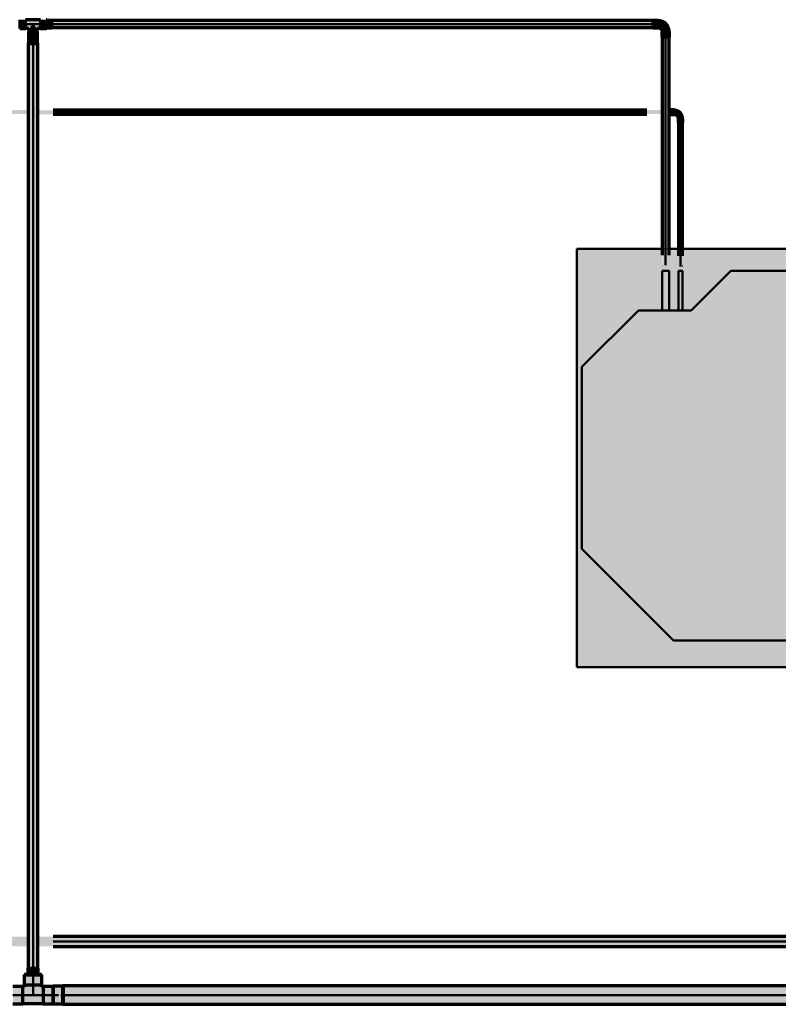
# Model space of a CAD drawing. Header units: millimetres. Extents: x -12740 to 214440, y -11012 to 10812.
# Tile 138 of 168: x -10 to 1712, y 1902 to 4138. Entities that reach past the tile are written whole.
import ezdxf

# ---------------------------------------------------------------- set-up
doc = ezdxf.new("R2010")
doc.units = ezdxf.units.MM
doc.linetypes.add('Centro', pattern=[30, 12, -6, 6, -6])
doc.linetypes.add('Oculto 1_5', pattern=[2.2, 1.5, -0.7])
for name, color, linetype, lineweight in [('A-DETL', 90, 'Oculto 1_5', 18), ('M-EQPM', 50, 'Continuous', 50), ('P-PIPE', 3, 'Continuous', 70), ('P-PIPE-CNTR', 3, 'Centro', 50)]:
    doc.layers.add(name, color=color, linetype=linetype, lineweight=lineweight)

# ---------------------------------------------------------------- blocks, each defined once
blk = doc.blocks.new('Cotovelo - Soldado - CU - Padrão-V42-PAVIMENTO SUPERIOR TUBULAÇÃO FRIGORIGENA')
at = {"layer": 'P-PIPE', "lineweight": 18}
for points in [[(-8.5, 17.3), (8.5, 17.3), (8.2, 29), (-8.5, 29)], [(-29, -8.5), (-17.3, -8.2), (-17.3, 8.5), (-29, 8.2), (-29, -8.2)], [(-17.3, 4), (-16.6, -7.4), (-10, -6), (-4.7, -4.6), (4.6, 4.7), (7.4, 17.3), (-7.4, 17.2), (-7.9, 17.3), (-10.7, 10.7), (-16.7, 7.4), (-17.3, 7.4), (-17.3, 4.1)]]:
    blk.add_hatch(color=160, dxfattribs=at).paths.add_polyline_path(points)
at = {"layer": 'P-PIPE', "color": 5}
for p, q in [((-8.5, 29), (-8.5, 17.3)), ((8.5, 29), (-8.5, 29)), ((8.5, 17.3), (8.5, 29)), ((-17.3, 8.5), (-29, 8.5)), ((-29, 8.5), (-29, -8.5)), ((-17.3, -8.5), (-17.3, 8.5)), ((-8.5, 17.3), (8.5, 17.3)), ((-29, -8.5), (-17.3, -8.5))]:
    blk.add_line(p, q, dxfattribs=at)
at = {"layer": 'P-PIPE', "color": 5, "flags": 128}
for points in [[(-7.9, 17.3), (-7.9, 16.9), (-8, 16.6), (-8, 16.2), (-8.1, 15.8), (-8.1, 15.5), (-8.2, 15.1), (-8.3, 14.7), (-8.4, 14.4), (-8.5, 14), (-8.7, 13.7), (-8.8, 13.3), (-9, 13), (-9.2, 12.7), (-9.4, 12.3), (-9.6, 12), (-9.8, 11.7), (-10, 11.4), (-10.3, 11.1), (-10.5, 10.9), (-10.8, 10.6), (-11.1, 10.3), (-11.3, 10.1), (-11.6, 9.9), (-11.9, 9.6), (-12.2, 9.4), (-12.6, 9.2), (-12.9, 9), (-13.2, 8.9), (-13.6, 8.7), (-13.9, 8.6), (-14.3, 8.4), (-14.6, 8.3), (-15, 8.2), (-15.4, 8.1), (-15.7, 8.1), (-16.1, 8), (-16.5, 8), (-16.8, 7.9), (-17.2, 7.9), (-17.3, 7.9)], [(-17.3, -7.9), (-16.3, -7.9), (-15.3, -7.9), (-14.3, -7.8), (-13.3, -7.6), (-12.3, -7.4), (-11.3, -7.2), (-10.3, -7), (-9.4, -6.7), (-8.4, -6.3), (-7.5, -5.9), (-6.6, -5.5), (-5.7, -5.1), (-4.8, -4.6), (-3.9, -4.1), (-3.1, -3.5), (-2.2, -2.9), (-1.4, -2.3), (-0.7, -1.7), (0.1, -1), (0.8, -0.3), (1.5, 0.5), (2.1, 1.2), (2.8, 2), (3.4, 2.8), (3.9, 3.7), (4.5, 4.5), (5, 5.4), (5.4, 6.3), (5.8, 7.2), (6.2, 8.2), (6.6, 9.1), (6.9, 10.1), (7.1, 11.1), (7.4, 12), (7.6, 13), (7.7, 14), (7.8, 15), (7.9, 16), (7.9, 17), (7.9, 17.3)]]:
    blk.add_lwpolyline(points, dxfattribs=at)
blk = doc.blocks.new('Cotovelo - Soldado - CU - Padrão-V43-PAVIMENTO SUPERIOR TUBULAÇÃO FRIGORIGENA')
at = {"layer": 'P-PIPE', "lineweight": 18}
for points in [[(1474.5, 3923.2), (1474.5, 3933.4), (1465.8, 3932.8), (1465.8, 3923.2)], [(1485.1, 3912.9), (1486, 3916.7), (1486.2, 3912.9), (1493.5, 3912.9), (1492.5, 3918.1), (1488.7, 3927.2), (1477.6, 3931.8), (1474.5, 3931.8), (1474.5, 3923.8), (1475.3, 3923.2), (1482, 3920.4), (1484.8, 3913.7)], [(1494.9, 3904.3), (1494.4, 3912.9), (1484.8, 3912.9), (1485.3, 3904.3), (1494.4, 3904.3)]]:
    blk.add_hatch(color=20, dxfattribs=at).paths.add_polyline_path(points)
at = {"layer": 'P-PIPE', "color": 1}
for p, q in [((1474.5, 3933.5), (1465.8, 3933.5)), ((1465.8, 3933.5), (1465.8, 3923)), ((1465.8, 3933.5), (1465.8, 3933.4)), ((1465.8, 3923.2), (1465.8, 3923)), ((1465.8, 3923), (1474.5, 3923)), ((1474.5, 3933.4), (1474.5, 3933.5)), ((1474.5, 3923), (1474.5, 3933.5)), ((1474.5, 3923), (1474.5, 3923.2)), ((1484.6, 3912.9), (1484.6, 3904.3)), ((1495.1, 3904.3), (1495.1, 3912.9))]:
    blk.add_line(p, q, dxfattribs=at)
at = {"layer": 'P-PIPE', "color": 1, "flags": 128}
for points in [[(1494.6, 3912.9), (1494.6, 3913.7), (1494.5, 3914.5), (1494.5, 3915.3), (1494.3, 3916.1), (1494.2, 3916.9), (1494, 3917.7), (1493.8, 3918.5), (1493.6, 3919.3), (1493.3, 3920), (1493, 3920.8), (1492.7, 3921.5), (1492.3, 3922.2), (1491.9, 3922.9), (1491.5, 3923.6), (1491.1, 3924.3), (1490.6, 3924.9), (1490.1, 3925.6), (1489.6, 3926.2), (1489.1, 3926.8), (1488.5, 3927.4), (1487.9, 3927.9), (1487.3, 3928.4), (1486.7, 3928.9), (1486, 3929.4), (1485.4, 3929.9), (1484.7, 3930.3), (1484, 3930.7), (1483.2, 3931), (1482.5, 3931.4), (1481.8, 3931.7), (1481, 3932), (1480.3, 3932.2), (1479.5, 3932.4), (1478.7, 3932.6), (1477.9, 3932.8), (1477.1, 3932.9), (1476.3, 3933), (1475.5, 3933), (1474.7, 3933), (1474.5, 3933)], [(1474.5, 3923.5), (1474.9, 3923.5), (1475.3, 3923.5), (1475.8, 3923.4), (1476.2, 3923.4), (1476.6, 3923.3), (1477, 3923.2), (1477.4, 3923.1), (1477.8, 3923), (1478.2, 3922.8), (1478.6, 3922.7), (1479, 3922.5), (1479.4, 3922.3), (1479.8, 3922.1), (1480.1, 3921.9), (1480.5, 3921.7), (1480.8, 3921.4), (1481.1, 3921.2), (1481.5, 3920.9), (1481.8, 3920.6), (1482.1, 3920.3), (1482.4, 3920), (1482.7, 3919.7), (1482.9, 3919.3), (1483.2, 3919), (1483.4, 3918.7), (1483.6, 3918.3), (1483.8, 3917.9), (1484, 3917.5), (1484.2, 3917.2), (1484.4, 3916.8), (1484.5, 3916.4), (1484.6, 3916), (1484.7, 3915.6), (1484.8, 3915.1), (1484.9, 3914.7), (1485, 3914.3), (1485, 3913.9), (1485.1, 3913.5), (1485.1, 3913), (1485.1, 3912.9)]]:
    blk.add_lwpolyline(points, dxfattribs=at)
at = {"layer": 'P-PIPE', "color": 1}
for centre, major_axis, start_param, end_param in [((1489.8, 3912.9), (5.26, 0), 3.141593, 3.403392), ((1489.8, 3912.9), (5.26, 0), 0, 3.141593), ((1489.8, 3904.3), (5.26, 0), 0, 3.141593), ((1489.8, 3904.3), (5.26, 0), 3.141593, 3.403392), ((1489.8, 3912.9), (5.26, 0), 6.021386, 6.283185), ((1489.8, 3904.3), (-5.26, 0), 2.879793, 3.141593)]:
    blk.add_ellipse(centre, major_axis=major_axis, ratio=0.000127, start_param=start_param, end_param=end_param, dxfattribs=at)
blk = doc.blocks.new('Midea_VRF_Indoor_4-way Cassette_MI-90_100_112_140_Q4_DHN1-D _2nd DC_ - MI2-100Q4DHN1-V22-PAVIMENTO SUPERIOR TUBULAÇÃO FRIGORIGENA')
at = {"layer": 'M-EQPM', "linetype": 'Oculto 1_5', "lineweight": 18}
h = blk.add_hatch(color=256, dxfattribs=at)
h.paths.add_polyline_path([(-475, -475), (475, -475), (475, 234.6), (434.7, 235.3), (434.7, 244.2), (475, 244.2), (475, 265.3), (437.7, 265.5), (437.7, 281.1), (475, 281.1), (475, 475), (-475, 475)])
h.paths.add_polyline_path([(-415, 177.2), (-415, 255), (-206.4, 463.6), (206.4, 463.6), (335, 335), (335, 281.2), (425, 280.9), (425, 265.3), (335, 265.3), (335, 244.2), (425, 243.5), (425, 234.6), (335, 234.6), (335, 215), (425, 125), (425, -165), (335, -255), (335, -269), (425, -269.5), (425, -301), (335, -301), (335, -335), (229.6, -440.4), (-229.6, -440.4), (-415, -255)])
for points in [[(-415, -255), (-229.6, -440.4), (229.6, -440.4), (335, -335), (335, -255), (425, -165), (425, 125), (335, 215), (335, 335), (206.4, 463.6), (-206.4, 463.6), (-415, 255), (-415, 177.2)], [(335, 278.8), (335, 265.3), (425, 265.5), (425, 281.2), (335, 280.9), (335, 280.1)], [(335, 234.8), (335, 234.6), (425, 235.3), (425, 244.2), (335, 243.5), (335, 235.3)], [(335, -273.7), (335, -301), (425, -300.5), (425, -269), (335, -269.5), (335, -271.1)]]:
    blk.add_hatch(color=256, dxfattribs=at).paths.add_polyline_path(points)
at = {"layer": 'A-DETL'}
for p, q in [((475, 265.3), (475, 281.1)), ((475, 281.1), (475, 265.3)), ((475, 234.9), (475, 243.9)), ((475, 243.9), (475, 234.9))]:
    blk.add_line(p, q, dxfattribs=at)
at = {"layer": 'M-EQPM'}
for p, q in [((0, 475), (-475, 475)), ((-475, 475), (-475, -475)), ((-475, -475), (-475, 475)), ((-475, 475), (475, 475)), ((475, 475), (0, 475)), ((475, 281.1), (475, 475)), ((475, 475), (475, 281.1)), ((-206.4, 463.6), (-415, 255)), ((-415, 255), (-206.4, 463.6)), ((206.4, 463.6), (-206.4, 463.6)), ((-206.4, 463.6), (206.4, 463.6)), ((335, 335), (206.4, 463.6)), ((206.4, 463.6), (335, 335)), ((335, 215), (335, 335)), ((335, 335), (335, 215)), ((425, 281.2), (335, 281.2)), ((425, 265.3), (425, 281.2)), ((-415, 255), (-415, -255)), ((-415, -255), (-415, 255)), ((335, 265.3), (425, 265.3)), ((475, 243.9), (475, 265.3)), ((475, 265.3), (475, 243.9)), ((425, 244.2), (335, 244.2)), ((335, 234.6), (425, 234.6)), ((425, 234.6), (425, 244.2)), ((475, -475), (475, 234.9)), ((475, 234.9), (475, -475)), ((425, 125), (335, 215)), ((335, 215), (425, 125)), ((425, -165), (425, 125)), ((425, 125), (425, -165)), ((335, -255), (425, -165)), ((425, -165), (335, -255)), ((-415, -255), (-229.6, -440.4)), ((-229.6, -440.4), (-415, -255)), ((335, -335), (335, -255)), ((335, -255), (335, -335)), ((425, -269), (335, -269)), ((425, -301), (425, -269)), ((335, -301), (425, -301)), ((229.6, -440.4), (335, -335)), ((335, -335), (229.6, -440.4)), ((-229.6, -440.4), (229.6, -440.4)), ((229.6, -440.4), (-229.6, -440.4)), ((-475, -475), (475, -475)), ((475, -475), (-475, -475))]:
    blk.add_line(p, q, dxfattribs=at)

msp = doc.modelspace()

# ---------------------------------------------------------------- hatches: boundary and pattern name
at = {"layer": 'P-PIPE'}
for color, points in [(170, [(-10.155, 4118.199), (3.009, 4118.543), (3.009, 4138.37), (-10.155, 4138.027), (-10.155, 4118.543)]), (170, [(10.516, 4118.76), (20.041, 4128.285), (30.2, 4118.787), (37.072, 4119.55), (37.072, 4137.81), (3.009, 4137.019), (3.009, 4119.084), (9.882, 4118.787)]), (170, [(37.072, 4118.199), (50.236, 4118.543), (50.236, 4138.37), (37.072, 4138.027), (37.072, 4118.543)]), (170, [(62.895, 4119.791), (62.895, 4136.778), (51.236, 4136.489), (51.236, 4119.791)]), (170, [(23.631, 4111.288), (29.241, 4111.288), (29.22, 4119.105), (20.041, 4128.285), (10.543, 4118.126), (11.306, 4111.288), (22.651, 4111.288)]), (170, [(626.111, 4128.285), (1427.058, 4128.285), (1427.058, 4136.22), (62.895, 4135.64), (62.895, 4128.285), (163.126, 4128.285)]), (170, [(626.111, 4120.35), (1427.058, 4120.929), (1427.058, 4128.285), (62.895, 4128.285), (62.895, 4120.35), (163.126, 4120.35)]), (256, [(20.041, 4084.971), (30.156, 4084.971), (29.811, 4098.124), (9.925, 4098.124), (10.27, 4084.971), (17.423, 4084.971)]), (170, [(20.041, 4098.124), (30.126, 4098.124), (29.783, 4111.288), (9.955, 4111.288), (10.302, 4098.124), (17.43, 4098.124)]), (170, [(1456.036, 3580.944), (1456.036, 4099.306), (1448.101, 4099.306), (1448.372, 3580.944), (1453.983, 3580.944)]), (170, [(1456.036, 3580.944), (1463.971, 3580.944), (1463.392, 4099.306), (1456.036, 4099.306), (1456.036, 3770.443)]), (170, [(20.041, 1984.608), (20.041, 4083.971), (8.931, 4083.971), (9.387, 1984.608), (17.165, 1984.608)]), (256, [(17.924, 4083.971), (22.89, 4083.971), (22.89, 4084.971), (17.191, 4084.971), (17.191, 4083.971)]), (170, [(20.041, 1984.608), (31.151, 1984.608), (30.772, 4083.971), (20.041, 4083.971), (20.041, 1997.197)]), (10, [(1485.079, 3577.959), (1489.839, 3577.96), (1489.839, 3904.26), (1485.079, 3904.259), (1485.079, 3770.443)]), (10, [(1494.437, 3577.959), (1494.599, 3577.959), (1493.961, 3904.259), (1489.839, 3904.26), (1489.839, 3577.96), (1493.961, 3577.959)]), (170, [(20.041, 1946.847), (39.842, 1946.848), (39.167, 1968.965), (0.24, 1968.965), (0.914, 1946.848), (14.916, 1946.847)]), (256, [(20.041, 1968.964), (36.452, 1968.965), (36.452, 1969.965), (3.629, 1969.965), (3.956, 1968.965), (15.136, 1968.964)]), (256, [(20.041, 1969.965), (31.773, 1969.965), (31.373, 1984.608), (8.308, 1984.608), (8.708, 1969.965), (17.004, 1969.965)]), (170, [(20.041, 1923.373), (39.091, 1942.424), (38.361, 1946.848), (0.991, 1946.848), (1.682, 1941.733), (16.383, 1927.032)]), (170, [(-3.373, 1903.573), (-3.373, 1943.175), (-25.49, 1942.5), (-25.49, 1903.573)]), (170, [(43.454, 1904.324), (43.454, 1941.774), (38.4, 1941.733), (20.041, 1923.373), (1.64, 1941.733), (-3.373, 1941.774), (-3.373, 1904.324)]), (170, [(65.571, 1903.573), (65.571, 1943.175), (43.454, 1942.5), (43.454, 1903.573), (47.38, 1903.573)]), (256, [(87.678, 1903.543), (87.678, 1943.205), (65.571, 1942.529), (65.571, 1903.543)]), (256, [(88.678, 1905.217), (88.678, 1941.53), (87.678, 1941.53), (87.678, 1905.217)]), (170, [(163.126, 1923.374), (9652.297, 1923.374), (9652.297, 1944.374), (88.678, 1943.658), (88.678, 1923.374)]), (170, [(8033.862, 1902.374), (9652.297, 1903.089), (9652.297, 1923.374), (88.678, 1923.374), (88.678, 1902.374), (4329.986, 1902.374)])]:
    msp.add_hatch(color=color, dxfattribs=at).paths.add_polyline_path(points)
h = msp.add_hatch(color=10, dxfattribs=at)
h.paths.add_polyline_path([(-149.045, 3928.285), (8.931, 3928.285), (8.931, 3933.045), (-149.045, 3932.407), (-149.045, 3929.517)])
h.paths.add_polyline_path([(163.126, 3928.285), (1448.101, 3928.298), (1448.101, 3933.045), (31.151, 3932.323), (31.151, 3928.285)])
h.paths.add_polyline_path([(1465.813, 3928.285), (1465.813, 3933.045), (1463.971, 3932.408), (1463.971, 3928.286)])
h = msp.add_hatch(color=10, dxfattribs=at)
h.paths.add_polyline_path([(163.126, 3923.525), (1448.101, 3924.171), (1448.101, 3928.285), (31.151, 3928.147), (31.151, 3923.525)])
h.paths.add_polyline_path([(-149.045, 3923.525), (8.931, 3924.162), (8.931, 3928.285), (-149.045, 3928.285), (-149.045, 3923.687)])
h.paths.add_polyline_path([(1465.813, 3923.525), (1465.813, 3928.285), (1463.971, 3928.285), (1463.971, 3923.525)])
h = msp.add_hatch(color=10, dxfattribs=at)
h.paths.add_polyline_path([(-127.22, 2045.074), (8.931, 2045.074), (8.931, 2056.184), (-127.22, 2055.806), (-127.22, 2047.95)])
h.paths.add_polyline_path([(163.126, 2045.074), (9642.783, 2045.074), (9642.783, 2056.184), (31.151, 2055.788), (31.151, 2045.074)])
h = msp.add_hatch(color=10, dxfattribs=at)
h.paths.add_polyline_path([(9422.815, 2033.964), (9642.783, 2034.343), (9642.783, 2045.074), (31.151, 2045.028), (31.151, 2033.964), (8959.831, 2033.964)])
h.paths.add_polyline_path([(-127.22, 2033.964), (8.931, 2034.343), (8.931, 2045.074), (-127.22, 2045.074), (-127.22, 2034.343)])

# ---------------------------------------------------------------- linework, layer by layer
at = {"layer": 'P-PIPE', "color": 5}
for p, q in [((-10.155, 4138.37), (-10.155, 4118.199)), ((3.009, 4118.199), (3.009, 4138.37)), ((37.072, 4137.81), (3.009, 4137.81)), ((37.072, 4138.37), (37.072, 4118.199)), ((50.236, 4118.199), (50.236, 4138.37)), ((51.236, 4137.71), (50.236, 4137.71)), ((51.236, 4137.389), (51.236, 4137.71)), ((51.236, 4118.86), (51.236, 4137.71)), ((62.895, 4136.778), (51.236, 4136.778)), ((51.236, 4136.778), (51.236, 4119.791)), ((62.895, 4119.791), (62.895, 4136.778)), ((-10.155, 4118.199), (3.009, 4118.199)), ((3.009, 4118.76), (10.516, 4118.76)), ((10.516, 4118.76), (10.516, 4111.288)), ((29.566, 4118.76), (37.072, 4118.76)), ((29.566, 4111.288), (29.566, 4118.76)), ((37.072, 4118.199), (50.236, 4118.199)), ((50.236, 4118.86), (51.236, 4118.86)), ((51.236, 4119.791), (62.895, 4119.791)), ((51.236, 4118.86), (51.236, 4119.181)), ((1427.058, 4136.22), (62.895, 4136.22)), ((62.895, 4120.35), (1427.058, 4120.35)), ((9.955, 4111.288), (9.955, 4098.124)), ((30.126, 4098.124), (30.126, 4111.288)), ((1448.101, 4099.306), (1448.101, 3603.282)), ((1463.971, 3603.282), (1463.971, 4099.306)), ((8.931, 4083.971), (8.931, 1984.608)), ((31.151, 1984.608), (31.151, 4083.971)), ((1448.101, 3580.944), (1448.372, 3580.944)), ((1463.701, 3580.944), (1463.971, 3580.944)), ((0.24, 1968.965), (0.24, 1946.848)), ((39.842, 1946.848), (39.842, 1968.965)), ((0.991, 1946.848), (0.991, 1942.424)), ((39.091, 1942.424), (39.091, 1946.848)), ((-3.373, 1943.175), (-25.49, 1943.175)), ((-3.373, 1903.573), (-3.373, 1943.175)), ((0.991, 1942.424), (-3.373, 1942.424)), ((43.454, 1942.424), (39.091, 1942.424)), ((65.571, 1943.175), (43.454, 1943.175)), ((43.454, 1943.175), (43.454, 1903.573)), ((65.571, 1937.4), (65.571, 1940.522)), ((65.571, 1933.29), (65.571, 1937.375)), ((65.571, 1928.507), (65.571, 1933.274)), ((65.571, 1923.373), (65.571, 1928.498)), ((65.571, 1918.249), (65.571, 1923.373)), ((9652.297, 1944.374), (88.678, 1944.374)), ((88.678, 1944.374), (88.678, 1923.374)), ((88.678, 1923.373), (88.678, 1902.374)), ((-25.49, 1903.573), (-3.373, 1903.573)), ((-3.373, 1904.324), (43.454, 1904.324)), ((43.454, 1903.573), (65.571, 1903.573)), ((65.571, 1913.473), (65.571, 1918.24)), ((65.571, 1909.372), (65.571, 1913.457)), ((65.571, 1906.225), (65.571, 1909.347)), ((88.678, 1902.374), (9652.297, 1902.374))]:
    msp.add_line(p, q, dxfattribs=at)
at = {"layer": 'P-PIPE'}
for p, q in [((9.925, 4098.124), (9.925, 4084.971)), ((30.156, 4084.971), (30.156, 4098.124)), ((9.031, 4084.971), (9.031, 4083.971)), ((31.051, 4083.971), (31.051, 4084.971)), ((1.091, 1969.965), (1.091, 1968.965)), ((8.308, 1984.608), (8.308, 1969.965)), ((31.773, 1969.965), (31.773, 1984.608)), ((38.991, 1968.965), (38.991, 1969.965)), ((87.678, 1943.205), (65.571, 1943.205)), ((65.571, 1943.205), (65.571, 1923.373)), ((65.571, 1923.373), (65.571, 1903.543)), ((88.678, 1944.339), (87.678, 1944.339)), ((87.678, 1902.409), (87.678, 1944.339)), ((87.678, 1943.624), (87.678, 1944.339)), ((87.678, 1943.205), (87.678, 1941.686)), ((88.678, 1933.875), (88.678, 1938.198)), ((88.678, 1928.809), (88.678, 1933.856)), ((88.678, 1923.374), (88.678, 1928.8)), ((88.678, 1917.947), (88.678, 1923.373)), ((65.571, 1903.543), (87.678, 1903.543)), ((87.678, 1905.061), (87.678, 1903.543)), ((87.678, 1902.409), (87.678, 1903.123)), ((87.678, 1902.409), (88.678, 1902.409)), ((88.678, 1912.891), (88.678, 1917.938)), ((88.678, 1908.549), (88.678, 1912.872))]:
    msp.add_line(p, q, dxfattribs=at)
at = {"layer": 'P-PIPE', "color": 1}
for p, q in [((1413.101, 3933.045), (66.151, 3933.045)), ((66.151, 3923.525), (1413.101, 3923.525)), ((1485.079, 3904.259), (1485.079, 3602.038)), ((1494.599, 3602.038), (1494.599, 3904.259)), ((9642.783, 2056.184), (66.151, 2056.184)), ((66.151, 2033.964), (9642.783, 2033.964))]:
    msp.add_line(p, q, dxfattribs=at)
at = {"layer": 'P-PIPE'}
for centre, major_axis, ratio, start_param, end_param in [((20.041, 4098.124), (10.116, 0), 0.00000391, 3.14159265, 6.28318531), ((20.041, 4084.971), (11.01, 0), 0.00000391, 3.14159265, 6.28318531), ((20.041, 4084.971), (-11.01, 0), 0.00000391, 6.02138592, 6.28318531), ((20.041, 4084.971), (10.116, 0), 0.00000391, 3.14159265, 4.42574597), ((20.041, 4084.971), (-10.116, 0), 0.00000391, 1.85743933, 3.14159266), ((20.041, 4084.971), (-11.01, 0), 0.00000391, 3.14159266, 3.40339204), ((20.041, 1969.965), (-18.95, 0), 0.00000395, 5.75958653, 6.28318531), ((20.041, 1969.965), (-18.95, 0), 0.00000395, 0, 3.14159265), ((20.041, 1984.608), (-11.732, 0), 0.00000395, 0, 3.14159265), ((20.041, 1969.965), (18.95, 0), 0.00000395, 0, 0.52359877)]:
    msp.add_ellipse(centre, major_axis=major_axis, ratio=ratio, start_param=start_param, end_param=end_param, dxfattribs=at)
at = {"layer": 'P-PIPE', "color": 5}
for centre, major_axis, ratio, start_param, end_param in [((20.041, 4111.288), (10.085, 0), 0.00000391, 3.14159265, 6.28318531), ((20.041, 4098.124), (-10.086, 0), 0.00000391, 0.52359877, 0.78193317), ((20.041, 4098.124), (10.086, 0), 0.00000391, 3.92699082, 4.18691016), ((20.041, 4098.124), (10.085, 0), 0.00000391, 4.1887902, 4.4497539), ((20.041, 4098.124), (10.085, 0), 0.00000391, 4.45058959, 4.97418837), ((20.041, 4098.124), (-10.085, 0), 0.00000391, 1.8334314, 2.0943951), ((20.041, 4098.124), (10.085, 0), 0.00000391, 5.2378678, 5.49778714), ((20.041, 4098.124), (10.085, 0), 0.00000391, 5.50125214, 5.75958654), ((20.041, 4083.971), (11.11, 0), 0.00000391, 3.14159265, 4.71238898), ((20.041, 4083.971), (11.11, 0), 0.00000391, 4.71238898, 6.28318531), ((20.041, 1968.965), (19.801, 0), 0.00000395, 3.14159265, 6.28318531), ((20.041, 1946.848), (19.801, 0), 0.00000395, 3.14159265, 6.28318531)]:
    msp.add_ellipse(centre, major_axis=major_axis, ratio=ratio, start_param=start_param, end_param=end_param, dxfattribs=at)
at = {"layer": 'P-PIPE', "color": 1}
msp.add_ellipse((1489.839, 3577.959), major_axis=(4.76, 0), ratio=0.00012745, start_param=0, end_param=0.26179939, dxfattribs=at)
at = {"layer": 'P-PIPE-CNTR', "color": 170, "linetype": 'Continuous'}
for p, q in [((50.236, 4128.285), (-10.155, 4128.285)), ((20.041, 4098.124), (20.041, 4128.285)), ((50.236, 4128.285), (62.895, 4128.285)), ((62.895, 4128.285), (1427.058, 4128.285)), ((1438.717, 4128.285), (1427.058, 4128.285)), ((1456.036, 4099.306), (1456.036, 4110.965)), ((1456.036, 3580.944), (1456.036, 4099.306)), ((20.041, 1984.608), (20.041, 4083.971)), ((20.041, 1968.964), (20.041, 1923.374)), ((65.571, 1923.374), (-25.49, 1923.374)), ((88.678, 1923.374), (9652.297, 1923.374))]:
    msp.add_line(p, q, dxfattribs=at)
at = {"layer": 'P-PIPE-CNTR'}
for p, q in [((20.041, 4098.124), (20.041, 4083.971)), ((20.041, 1968.965), (20.041, 1984.608)), ((65.571, 1923.374), (88.678, 1923.374))]:
    msp.add_line(p, q, dxfattribs=at)
at = {"layer": 'P-PIPE-CNTR', "color": 10, "linetype": 'Continuous'}
for p, q in [((1413.101, 3928.285), (66.151, 3928.285)), ((1474.488, 3928.285), (1465.813, 3928.285)), ((1489.839, 3904.26), (1489.839, 3912.934)), ((1489.839, 3577.959), (1489.839, 3904.259)), ((66.151, 2045.074), (9642.783, 2045.074))]:
    msp.add_line(p, q, dxfattribs=at)
at = {"layer": 'P-PIPE-CNTR', "color": 170, "linetype": 'Continuous'}
msp.add_arc((1438.717, 4110.965), 17.32, 0, 90, dxfattribs=at)
at = {"layer": 'P-PIPE-CNTR', "color": 10, "linetype": 'Continuous'}
msp.add_ellipse((1474.488, 3912.934), major_axis=(15.351, 0), ratio=0.99999999, start_param=0, end_param=1.57079633, dxfattribs=at)

# ---------------------------------------------------------------- block references
at = {"layer": 'A-DETL', "rotation": 89.9999999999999}
msp.add_blockref('Midea_VRF_Indoor_4-way Cassette_MI-90_100_112_140_Q4_DHN1-D _2nd DC_ - MI2-100Q4DHN1-V22-PAVIMENTO SUPERIOR TUBULAÇÃO FRIGORIGENA', (1729.247, 3143.285), dxfattribs=at)
at = {"layer": 'P-PIPE', "color": 5, "rotation": 90}
msp.add_blockref('Cotovelo - Soldado - CU - Padrão-V42-PAVIMENTO SUPERIOR TUBULAÇÃO FRIGORIGENA', (1456.036, 4128.285), dxfattribs=at)
at = {"layer": 'P-PIPE', "color": 1}
msp.add_blockref('Cotovelo - Soldado - CU - Padrão-V43-PAVIMENTO SUPERIOR TUBULAÇÃO FRIGORIGENA', (0, 0), dxfattribs=at)

doc.saveas('drawing.dxf')
